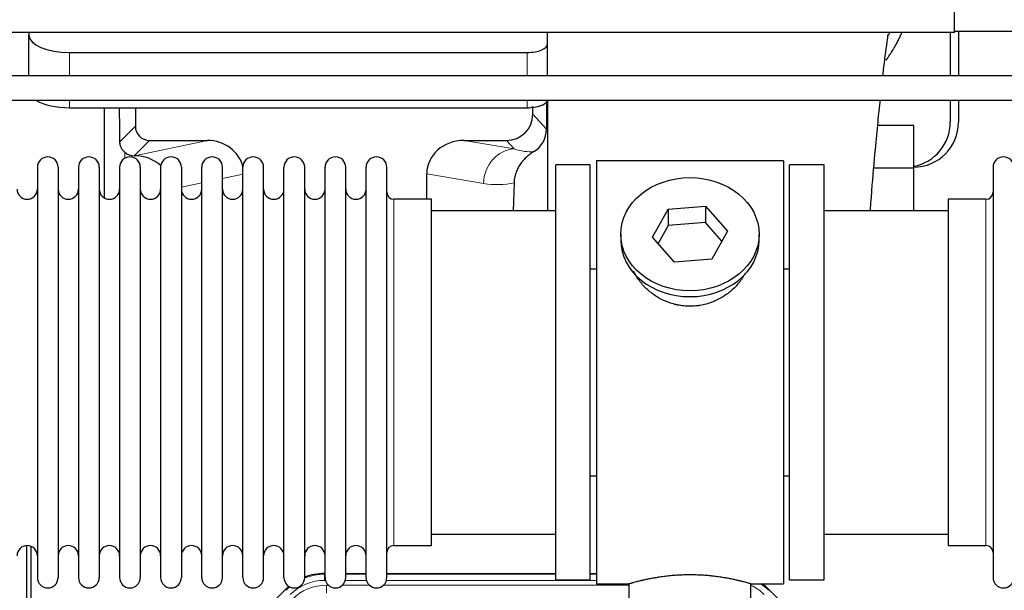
# Model space of a CAD drawing. Header units: inches. Extents: x 0 to 17820, y -10 to 12600.
# Tile 17 of 117: x 2681 to 3165, y 3589 to 3870. Entities that reach past the tile are written whole.
import ezdxf

# ---------------------------------------------------------------- set-up
doc = ezdxf.new("R2010")
doc.units = ezdxf.units.IN
doc.layers.add('1', color=7, linetype='Continuous', true_color=0xffffff)

msp = doc.modelspace()

# ---------------------------------------------------------------- linework, layer by layer
at = {"layer": '1', "color": 2, "linetype": 'Continuous', "lineweight": 25}
for p, q in [((3140.09, 3863.359), (3140.09, 4053.359)), ((3140.09, 3863.359), (1793.09, 3863.359)), ((2685.14, 3863.36), (2685.14, 3861.948)), ((2940.14, 3857.722), (2940.14, 3863.359)), ((3138.09, 3863.361), (3138.09, 3842.017)), ((3226.09, 3863.859), (3140.09, 3863.859)), ((3142.09, 3863.862), (3142.09, 3842.017)), ((2685.14, 3842.015), (2685.14, 3861.948)), ((2705.14, 3853.495), (2930.14, 3853.495)), ((2940.14, 3842.015), (2940.14, 3857.722)), ((2939.617, 3829.185), (2939.562, 3815.737)), ((2940.14, 3830.014), (2940.14, 3775.646)), ((3138.09, 3830.016), (3138.09, 3819.145)), ((3142.09, 3830.016), (3142.09, 3819.145)), ((2705.14, 3826.306), (2930.14, 3826.306)), ((2722.072, 3826.306), (2722.072, 3782.037)), ((2737.45, 3826.306), (2737.45, 3817.206)), ((2932.855, 3823.193), (2932.855, 3826.909)), ((3120.09, 3817.62), (3102.39, 3817.62)), ((3120.09, 3796.645), (3120.09, 3817.62)), ((2744.423, 3810.232), (2772.884, 3810.232)), ((2899.052, 3810.232), (2919.904, 3810.232)), ((2736.884, 3802.693), (2737.043, 3802.693)), ((2964.09, 3800.145), (2964.09, 3592.145)), ((3056.09, 3800.145), (2964.09, 3800.145)), ((3056.09, 3800.145), (3056.09, 3592.145)), ((2689.29, 3797.045), (2689.29, 3595.245)), ((2699.49, 3797.045), (2699.49, 3595.245)), ((2709.49, 3797.045), (2709.49, 3595.245)), ((2719.69, 3797.045), (2719.69, 3595.245)), ((2729.69, 3797.045), (2729.69, 3595.245)), ((2739.89, 3797.045), (2739.89, 3595.245)), ((2749.89, 3797.045), (2749.89, 3595.245)), ((2760.09, 3797.045), (2760.09, 3595.245)), ((2770.09, 3595.245), (2770.09, 3797.045)), ((2780.29, 3595.245), (2780.29, 3797.045)), ((2790.29, 3595.245), (2790.29, 3797.045)), ((2800.49, 3595.245), (2800.49, 3797.045)), ((2810.49, 3595.245), (2810.49, 3797.045)), ((2820.69, 3595.245), (2820.69, 3797.045)), ((2830.69, 3595.245), (2830.69, 3797.045)), ((2840.89, 3595.245), (2840.89, 3797.045)), ((2850.89, 3595.245), (2850.89, 3797.045)), ((2861.09, 3595.245), (2861.09, 3797.045)), ((2944.09, 3594.145), (2944.09, 3798.145)), ((2961.09, 3798.145), (2944.09, 3798.145)), ((2961.09, 3594.145), (2961.09, 3798.145)), ((3076.09, 3798.145), (3059.09, 3798.145)), ((3059.09, 3594.145), (3059.09, 3798.145)), ((3076.09, 3594.145), (3076.09, 3798.145)), ((3120.09, 3796.645), (3100.483, 3796.645)), ((3120.09, 3775.645), (3120.09, 3796.645)), ((3159.09, 3797.045), (3159.09, 3595.245)), ((2880.715, 3781.295), (2880.715, 3793.845)), ((2923.604, 3789.345), (2923.239, 3775.645)), ((2883.09, 3781.295), (2864.59, 3781.295)), ((2883.09, 3610.995), (2883.09, 3781.295)), ((3137.09, 3781.295), (3137.09, 3610.995)), ((3155.59, 3781.295), (3137.09, 3781.295)), ((2944.09, 3775.645), (2883.084, 3775.645)), ((2991.698, 3762.673), (2999.37, 3776.44)), ((2999.37, 3776.44), (3017.761, 3777.882)), ((2999.37, 3776.44), (2999.37, 3768.41)), ((3017.761, 3777.882), (3017.761, 3769.852)), ((3017.761, 3777.882), (3028.481, 3765.556)), ((3137.095, 3775.645), (3076.09, 3775.645)), ((2999.37, 3768.41), (2994.426, 3759.537)), ((3017.761, 3769.852), (2999.37, 3768.41)), ((3025.754, 3760.662), (3017.761, 3769.852)), ((2976.09, 3764.114), (2976.09, 3761.246)), ((3002.418, 3750.347), (2991.698, 3762.673)), ((3028.481, 3765.556), (3020.809, 3751.788)), ((3044.09, 3761.246), (3044.09, 3764.114)), ((3020.809, 3751.788), (3002.418, 3750.347)), ((2961.089, 3747.145), (2964.09, 3747.145)), ((3056.09, 3747.145), (3059.09, 3747.145)), ((2964.09, 3645.145), (2961.089, 3645.145)), ((3059.09, 3645.145), (3056.09, 3645.145)), ((2883.084, 3616.645), (2944.09, 3616.645)), ((3076.09, 3616.645), (3137.095, 3616.645)), ((2684.089, 3210.404), (2684.089, 3610.984)), ((2864.59, 3610.995), (2883.09, 3610.995)), ((3137.09, 3610.995), (3155.59, 3610.995)), ((2686.089, 3610.656), (2686.089, 3187.146)), ((2830.33, 3597.246), (2830.692, 3597.246)), ((2840.892, 3597.246), (2850.89, 3597.246)), ((2861.09, 3597.246), (2944.087, 3597.246)), ((2961.087, 3597.246), (2964.089, 3597.246)), ((2944.09, 3594.145), (2961.09, 3594.145)), ((2964.09, 3592.145), (2980.09, 3592.145)), ((2980.09, 3592.145), (2980.09, 3582.645)), ((3040.053, 3592.145), (3056.09, 3592.145)), ((3040.09, 3582.645), (3040.09, 3592.156)), ((3059.09, 3594.145), (3076.09, 3594.145)), ((2767.448, 3545.533), (2811.264, 3589.349)), ((3048.915, 3589.349), (3092.731, 3545.533))]:
    msp.add_line(p, q, dxfattribs=at)
at = {"layer": '1', "color": 110, "linetype": 'Continuous', "lineweight": 13}
for p, q in [((2705.14, 3842.015), (2705.14, 3853.495)), ((2930.14, 3842.015), (2930.14, 3853.495)), ((2705.14, 3826.306), (2705.14, 3830.015)), ((2930.14, 3826.306), (2930.14, 3830.015)), ((2932.855, 3823.193), (2939.562, 3815.737)), ((2729.832, 3809.588), (2737.45, 3817.206)), ((2744.423, 3810.232), (2736.884, 3802.693)), ((2737.043, 3802.693), (2772.884, 3810.232)), ((2899.052, 3810.232), (2923.695, 3806.017)), ((2923.695, 3806.017), (2919.904, 3810.232)), ((2732.281, 3801.485), (2732.281, 3804.398)), ((2790.29, 3793.656), (2780.29, 3791.553)), ((2908.56, 3789.082), (2880.715, 3793.845)), ((2770.09, 3789.408), (2760.09, 3787.304)), ((2864.59, 3610.995), (2864.59, 3781.295)), ((3155.59, 3781.295), (3155.59, 3610.995)), ((2830.33, 3597.246), (2830.485, 3596.871)), ((2830.485, 3596.871), (2830.691, 3596.871)), ((2830.485, 3593.875), (2830.485, 3596.871)), ((2840.891, 3596.871), (2850.892, 3596.871)), ((2861.092, 3596.871), (2944.087, 3596.871)), ((2961.088, 3596.871), (2964.089, 3596.871)), ((2830.878, 3593.875), (2830.485, 3593.875)), ((2851.079, 3593.875), (2840.704, 3593.875)), ((2964.089, 3593.875), (2860.905, 3593.875)), ((2811.42, 3588.974), (2811.264, 3589.349)), ((2831.462, 3591.518), (2832.309, 3591.518)), ((2831.462, 3587.523), (2831.462, 3591.518)), ((2839.272, 3591.518), (2852.51, 3591.518)), ((2859.472, 3591.518), (2980.088, 3591.518)), ((3048.915, 3589.349), (3048.759, 3588.974))]:
    msp.add_line(p, q, dxfattribs=at)
at = {"layer": '1', "color": 2, "linetype": 'Continuous', "lineweight": 25}
for centre, radius, start, end in [((3120.09, 3819.145), 22, 270, 0), ((3116.09, 3819.145), 22, 280.47656, 0), ((2694.39, 3797.045), 5.1, 0, 180), ((2714.59, 3797.045), 5.1, 0, 180), ((2734.79, 3797.045), 5.1, 0, 180), ((2754.99, 3797.045), 5.1, 0, 180), ((2775.19, 3797.045), 5.1, 0, 180), ((2795.39, 3797.045), 5.1, 0, 180), ((2815.59, 3797.045), 5.1, 0, 180), ((2835.79, 3797.045), 5.1, 0, 180), ((2855.99, 3797.045), 5.1, 0, 180), ((3164.19, 3797.045), 5.1, 0, 180), ((2684.29, 3786.295), 5, 180, 0), ((2704.49, 3786.295), 5, 180, 0), ((2724.69, 3786.295), 5, 180, 0), ((2744.89, 3786.295), 5, 180, 0), ((2765.09, 3786.295), 5, 180, 0), ((2785.29, 3786.295), 5, 180, 0), ((2805.49, 3786.295), 5, 180, 0), ((2825.69, 3786.295), 5, 180, 0), ((2845.89, 3786.295), 5, 180, 0), ((2864.59, 3784.795), 3.5, 180, 270), ((3155.59, 3784.795), 3.5, 270, 0), ((2684.29, 3605.995), 5, 0, 180), ((2704.49, 3605.995), 5, 0, 180), ((2724.69, 3605.995), 5, 0, 180), ((2744.89, 3605.995), 5, 0, 180), ((2765.09, 3605.995), 5, 0, 180), ((2785.29, 3605.995), 5, 0, 180), ((2805.49, 3605.995), 5, 0, 180), ((2825.69, 3605.995), 5, 0, 180), ((2845.89, 3605.995), 5, 0, 180), ((2864.59, 3607.495), 3.5, 90, 180), ((3155.59, 3607.495), 3.5, 0, 90), ((2694.39, 3595.245), 5.1, 180, 0), ((2714.59, 3595.245), 5.1, 180, 0), ((2734.79, 3595.245), 5.1, 180, 0), ((2754.99, 3595.245), 5.1, 180, 0), ((2775.19, 3595.245), 5.1, 180, 0), ((2795.39, 3595.245), 5.1, 180, 0), ((2815.59, 3595.245), 5.1, 180, 0), ((2835.79, 3595.245), 5.1, 180, 0), ((2855.99, 3595.245), 5.1, 180, 0), ((3164.19, 3595.245), 5.1, 180, 0)]:
    msp.add_arc(centre, radius, start, end, dxfattribs=at)
for centre, major_axis, ratio, start_param, end_param in [((2705.14, 3861.948), (-20, 0), 0.4226815, 0, 1.5707963), ((2930.14, 3857.722), (-10, 0), 0.4226815, 1.5707963, 3.1415927), ((2705.14, 3834.76), (-20, 0), 0.4226815, 0.609739, 1.5707963), ((2930.14, 3830.533), (-10, 0), 0.4226815, 1.8474697, 3.017276), ((2732.28, 3376.025), (10.169, -1338.716), 0.0006671, 1.9006026, 1.9138334), ((2930.14, 3830.533), (-10, 0), 0.4226815, 1.5707963, 1.7425489), ((2930.14, 3849.679), (0, 23.658), 0.4226815, 3.3133452, 3.4165375), ((2919.814, 3823.282), (-8.754, 9.732), 0.993147, 2.4124357, 3.9763944), ((2744.477, 3817.259), (4.987, 4.987), 0.9924325, 2.3599928, 3.9231925), ((2926.522, 3815.825), (12.412, -4.015), 0.9953148, 5.572067, 6.5905896), ((2772.268, 3793.167), (-18.076, -3.802), 0.9203203, 3.1559659, 4.4876926), ((2899.81, 3793.167), (18.879, -3.229), 0.8876007, 1.7611606, 3.2922561), ((2736.884, 3809.666), (-7.027, 0), 0.9924325, 0.8563441, 1.5707963), ((2737.043, 3785.758), (-18.402, 0), 0.9203203, 3.9349859, 4.712389), ((3010.09, 3761.246), (34, 0), 0.819152, 3.1416663, 6.2831608), ((2830.361, 3570.209, 0), (10.349, -24.985), 0.998395, 2.7494612, 3.1145601), ((3029.818, 3570.209, 0), (-10.349, -24.985), 0.998395, 2.7494612, 2.9094018), ((2830.361, 3570.209, 0), (10.349, -24.985), 0.998395, 3.4494404, 3.5337241)]:
    msp.add_ellipse(centre, major_axis=major_axis, ratio=ratio, start_param=start_param, end_param=end_param, dxfattribs=at)
at = {"layer": '1', "color": 110, "linetype": 'Continuous', "lineweight": 13}
for centre, major_axis, ratio, start_param, end_param in [((2923.695, 3789.082), (-2.866, -16.757), 0.8876007, 3.3319569, 4.8630524), ((2923.452, 3819.238), (17.605, -10.298), 0.5880236, 5.056727, 5.602163), ((2908.317, 3819.238), (33.02, -17.025), 0.7759833, 5.0998257, 5.5373073), ((2830.513, 3569.842), (10.345, -24.976), 0.9987509, 2.7494612, 3.1209322), ((2830.513, 3569.842, 0), (9.199, -22.209), 0.998395, 2.7494612, 3.5337241), ((3029.666, 3569.842), (-10.345, -24.976), 0.9987509, 2.7494612, 2.9335669), ((2830.513, 3569.842), (10.345, -24.976), 0.9987509, 3.439392, 3.5337241), ((2831.489, 3567.485, 0), (-9.199, 22.209), 0.998395, 5.8910538, 6.6753168), ((3029.666, 3569.842, 0), (-9.199, -22.209), 0.998395, 2.7494612, 3.0857139)]:
    msp.add_ellipse(centre, major_axis=major_axis, ratio=ratio, start_param=start_param, end_param=end_param, dxfattribs=at)
at = {"layer": '1', "color": 2, "linetype": 'Continuous', "lineweight": 25}
msp.add_ellipse((3010.09, 3764.114), major_axis=(34, 0), ratio=0.819152, dxfattribs=at)
for points, knots in [([(3106.538, 3849.723), (3106.937, 3850.275), (3107.823, 3851.535), (3108.672, 3852.827), (3109.364, 3853.921), (3109.592, 3854.288), (3109.93, 3854.843), (3110.041, 3855.028), (3110.263, 3855.399), (3110.813, 3856.328), (3111.763, 3858.017), (3112.947, 3860.301), (3113.733, 3861.953), (3114.134, 3862.84), (3114.183, 3862.949)], [0, 0, 0, 0, 0.134097, 0.3025606, 0.3025606, 0.3867925, 0.3867925, 0.4289084, 0.4289084, 0.4710243, 0.6394879, 0.8079515, 0.9764151, 1, 1, 1, 1]), ([(3104.977, 3842.202), (3105.087, 3843.192), (3105.556, 3847.364), (3106.348, 3853.96), (3107.242, 3860.248), (3107.494, 3861.978), (3107.433, 3862.129), (3107.422, 3862.136)], [0, 0, 0, 0, 0.0931508, 0.4007578, 0.69771, 0.9623173, 1, 1, 1, 1]), ([(4305.999, 3842.015), (4289.745, 3842.015), (4259.942, 3842.015), (4219.298, 3842.015), (4186.684, 3842.015), (4160.056, 3842.015), (4113.446, 3842.015), (4019.475, 3842.015), (3833.808, 3842.015), (3501.716, 3842.015), (2999.622, 3842.015), (2497.527, 3842.015), (2158.122, 3842.015), (2030.322, 3842.015), (1988.955, 3842.015), (1954.618, 3842.015), (1924.525, 3842.015), (1895.31, 3842.015), (1859.468, 3842.015), (1817.092, 3842.015), (1786.663, 3842.015), (1770.391, 3842.015)], [0, 0, 0, 0, 0.0192313, 0.0352607, 0.0480881, 0.0578183, 0.0667654, 0.1032345, 0.1689997, 0.2864376, 0.496148, 0.7630522, 0.8804901, 0.8977143, 0.9142589, 0.9294322, 0.9383407, 0.9498627, 0.9639982, 0.9807471, 1, 1, 1, 1]), ([(1770.391, 3830.015), (1786.552, 3830.015), (1816.262, 3830.015), (1856.814, 3830.015), (1889.428, 3830.015), (1916.056, 3830.015), (1962.666, 3830.015), (2056.637, 3830.015), (2242.304, 3830.015), (2574.396, 3830.015), (3076.491, 3830.015), (3578.585, 3830.015), (3917.99, 3830.015), (4045.791, 3830.015), (4087.157, 3830.015), (4121.494, 3830.015), (4151.587, 3830.015), (4180.802, 3830.015), (4216.644, 3830.015), (4259.113, 3830.015), (4289.634, 3830.015), (4305.999, 3830.015)], [0, 0, 0, 0, 0.0191219, 0.0351513, 0.0479787, 0.0577089, 0.066656, 0.1031252, 0.1688903, 0.2863282, 0.4960386, 0.7629428, 0.8803807, 0.8976049, 0.9141495, 0.9293228, 0.9382314, 0.9497533, 0.9638888, 0.9806377, 1, 1, 1, 1]), ([(3098.807, 3775.939), (3099.05, 3779.194), (3099.851, 3789.662), (3101.102, 3804.423), (3102.503, 3819.005), (3103.308, 3826.693), (3103.672, 3830.116)], [0, 0, 0, 0, 0.1559493, 0.5105276, 0.7719824, 1, 1, 1, 1]), ([(2732.281, 3804.398), (2732.091, 3804.562), (2731.911, 3804.733), (2731.573, 3805.09), (2731.413, 3805.277), (2731.114, 3805.666), (2730.975, 3805.868), (2730.829, 3806.105), (2730.813, 3806.131), (2730.781, 3806.184), (2730.766, 3806.211), (2730.719, 3806.291), (2730.629, 3806.453), (2730.545, 3806.617), (2730.387, 3806.948), (2730.294, 3807.174), (2730.132, 3807.635), (2730.063, 3807.87), (2729.993, 3808.171), (2729.98, 3808.231), (2729.955, 3808.353), (2729.944, 3808.414), (2729.912, 3808.598), (2729.894, 3808.72), (2729.85, 3809.09), (2729.834, 3809.338), (2729.832, 3809.588)], [0, 0, 0, 0, 0.125, 0.125, 0.25, 0.25, 0.375, 0.375, 0.390625, 0.390625, 0.40625, 0.40625, 0.4375, 0.5, 0.5, 0.625, 0.625, 0.75, 0.75, 0.78125, 0.78125, 0.8125, 0.8125, 0.875, 0.875, 1, 1, 1, 1]), ([(2933.318, 3804.72), (2932.977, 3804.514), (2932.309, 3804.085), (2931.347, 3803.395), (2930.426, 3802.658), (2929.839, 3802.135), (2929.266, 3801.595), (2928.987, 3801.317), (2928.442, 3800.744), (2928.178, 3800.449), (2927.856, 3800.069), (2927.792, 3799.992), (2927.666, 3799.838), (2927.479, 3799.606), (2927.297, 3799.371), (2926.942, 3798.896), (2926.489, 3798.252), (2926.079, 3797.584), (2925.69, 3796.905), (2925.506, 3796.559), (2925.161, 3795.856), (2925, 3795.498), (2924.701, 3794.769), (2924.563, 3794.399), (2924.406, 3793.927), (2924.375, 3793.832), (2924.33, 3793.689), (2924.316, 3793.641), (2924.287, 3793.546), (2924.215, 3793.307), (2924.149, 3793.067), (2924.002, 3792.49), (2923.918, 3792.102), (2923.778, 3791.323), (2923.723, 3790.931), (2923.641, 3790.142), (2923.615, 3789.745), (2923.604, 3789.345)], [0, 0, 0, 0, 0.0625, 0.125, 0.1875, 0.25, 0.25, 0.3125, 0.3125, 0.375, 0.375, 0.390625, 0.390625, 0.40625, 0.4375, 0.4375, 0.5, 0.5625, 0.5625, 0.625, 0.625, 0.6875, 0.6875, 0.75, 0.75, 0.765625, 0.765625, 0.7734375, 0.7734375, 0.78125, 0.8125, 0.8125, 0.875, 0.875, 0.9375, 0.9375, 1, 1, 1, 1]), ([(3012.947, 3728.822), (3011.956, 3728.728), (3010.968, 3728.684), (3008.999, 3728.691), (3008.018, 3728.742), (3006.063, 3728.94), (3005.09, 3729.087), (3003.877, 3729.33), (3003.635, 3729.382), (3003.272, 3729.464), (3003.15, 3729.492), (3002.909, 3729.549), (3002.307, 3729.697), (3001.714, 3729.862), (3000.303, 3730.29), (2999.383, 3730.618), (2997.581, 3731.358), (2996.699, 3731.768), (2995.405, 3732.446), (2994.978, 3732.682), (2994.451, 3732.99), (2994.346, 3733.052), (2994.136, 3733.178), (2993.823, 3733.368), (2993.515, 3733.563), (2992.498, 3734.222), (2991.717, 3734.781), (2990.218, 3735.959), (2989.499, 3736.578), (2988.125, 3737.875), (2987.47, 3738.553), (2986.223, 3739.967), (2985.642, 3740.692), (2984.562, 3742.174), (2984.064, 3742.931), (2983.16, 3744.455), (2982.753, 3745.221), (2982.386, 3746.002)], [0, 0, 0, 0, 0.0770832, 0.0770832, 0.1541663, 0.1541663, 0.2312495, 0.2312495, 0.2505203, 0.2505203, 0.2601557, 0.2601557, 0.2697911, 0.3083327, 0.3083327, 0.3854159, 0.3854159, 0.462499, 0.462499, 0.5010406, 0.5010406, 0.510676, 0.510676, 0.5203114, 0.5395822, 0.5395822, 0.6166654, 0.6166654, 0.6937486, 0.6937486, 0.7708317, 0.7708317, 0.8479149, 0.8479149, 0.9249981, 0.9249981, 1, 1, 1, 1]), ([(3037.294, 3744.995), (3037.042, 3744.514), (3036.774, 3744.036), (3036.431, 3743.464), (3036.371, 3743.366), (3036.251, 3743.172), (3036.069, 3742.882), (3035.882, 3742.595), (3035.501, 3742.024), (3035.238, 3741.649), (3034.419, 3740.54), (3033.836, 3739.823), (3032.595, 3738.432), (3031.938, 3737.76), (3031.07, 3736.948), (3030.805, 3736.707), (3030.536, 3736.47), (3030.355, 3736.312), (3030.264, 3736.233), (3029.807, 3735.844), (3029.435, 3735.542), (3028.298, 3734.66), (3027.514, 3734.107), (3025.894, 3733.072), (3025.057, 3732.589), (3023.763, 3731.919), (3023.324, 3731.706), (3022.656, 3731.399), (3022.432, 3731.299), (3022.093, 3731.153), (3021.979, 3731.105), (3021.751, 3731.01), (3021.637, 3730.963), (3020.609, 3730.548), (3019.681, 3730.225), (3017.802, 3729.668), (3016.849, 3729.434), (3015.401, 3729.152), (3014.915, 3729.07), (3014.181, 3728.964), (3013.935, 3728.931), (3013.442, 3728.872), (3013.195, 3728.846), (3012.947, 3728.822)], [0, 0, 0, 0, 0.0572264, 0.0572264, 0.069011, 0.069011, 0.0807957, 0.104365, 0.104365, 0.1515037, 0.1515037, 0.2457811, 0.2457811, 0.3400585, 0.3400585, 0.3636278, 0.3754125, 0.3754125, 0.3871971, 0.3871971, 0.4343358, 0.4343358, 0.5286132, 0.5286132, 0.6228905, 0.6228905, 0.6700292, 0.6700292, 0.6935986, 0.6935986, 0.7053832, 0.7053832, 0.7171679, 0.7171679, 0.8114453, 0.8114453, 0.9057226, 0.9057226, 0.9528613, 0.9528613, 0.9764307, 0.9764307, 1, 1, 1, 1]), ([(3040.09, 3592.145), (3040.09, 3592.145), (3040.042, 3592.159), (3039.898, 3592.201), (3039.838, 3592.218), (3039.729, 3592.249), (3039.67, 3592.266), (3039.604, 3592.285), (3039.558, 3592.297), (3039.535, 3592.304), (3039.316, 3592.366), (3039.075, 3592.434), (3038.504, 3592.592), (3038.173, 3592.683), (3037.423, 3592.884), (3037.003, 3592.994), (3036.479, 3593.129), (3036.42, 3593.144), (3036.301, 3593.174), (3036.24, 3593.19), (3036.058, 3593.236), (3035.933, 3593.267), (3035.554, 3593.362), (3035.291, 3593.427), (3034.475, 3593.625), (3033.894, 3593.762), (3032.659, 3594.042), (3032.005, 3594.185), (3030.968, 3594.402), (3030.613, 3594.474), (3030.157, 3594.564), (3030.065, 3594.583), (3029.881, 3594.619), (3029.603, 3594.673), (3029.322, 3594.726), (3028.376, 3594.904), (3027.593, 3595.043), (3025.976, 3595.31), (3025.142, 3595.439), (3023.851, 3595.621), (3022.977, 3595.739), (3022.076, 3595.849), (3021.504, 3595.914), (3021.39, 3595.927), (3021.16, 3595.953), (3020.815, 3595.991), (3020.469, 3596.027), (3019.774, 3596.098), (3019.308, 3596.142), (3017.901, 3596.265), (3016.951, 3596.335), (3015.03, 3596.448), (3014.057, 3596.492), (3012.827, 3596.529), (3012.457, 3596.539), (3012.023, 3596.548), (3011.837, 3596.551), (3011.713, 3596.553), (3011.65, 3596.554), (3011.091, 3596.563), (3010.595, 3596.566), (3009.111, 3596.566), (3008.128, 3596.552), (3006.174, 3596.494), (3005.202, 3596.451), (3003.754, 3596.366), (3003.272, 3596.334), (3002.552, 3596.282), (3002.313, 3596.263), (3001.954, 3596.235), (3001.834, 3596.225), (3001.596, 3596.205), (3001.477, 3596.195), (3000.412, 3596.102), (2999.487, 3596.007), (2997.679, 3595.8), (2996.797, 3595.687), (2995.073, 3595.444), (2994.232, 3595.315), (2993.31, 3595.163), (2993.208, 3595.146), (2993.005, 3595.111), (2992.702, 3595.06), (2992.403, 3595.008), (2991.813, 3594.904), (2991.428, 3594.833), (2990.297, 3594.621), (2989.576, 3594.478), (2988.2, 3594.191), (2987.545, 3594.048), (2986.767, 3593.872), (2986.536, 3593.819), (2986.311, 3593.767), (2986.161, 3593.732), (2986.087, 3593.714), (2985.719, 3593.628), (2985.436, 3593.56), (2984.618, 3593.362), (2984.116, 3593.235), (2983.194, 3592.999), (2982.775, 3592.889), (2982.21, 3592.737), (2982.032, 3592.689), (2981.781, 3592.621), (2981.66, 3592.588), (2981.545, 3592.556), (2981.47, 3592.535), (2981.433, 3592.525), (2981.107, 3592.435), (2980.866, 3592.367), (2980.48, 3592.257), (2980.334, 3592.216), (2980.188, 3592.174), (2980.151, 3592.163), (2980.114, 3592.153), (2980.105, 3592.15), (2980.093, 3592.146), (2980.089, 3592.145), (2980.09, 3592.145)], [0, 0, 0, 0, 0.0311289, 0.0311289, 0.0467558, 0.0467558, 0.0545693, 0.0584761, 0.0584761, 0.0623828, 0.0623828, 0.0936367, 0.0936367, 0.1248906, 0.1248906, 0.1561445, 0.1561445, 0.1600513, 0.1600513, 0.163958, 0.163958, 0.1717715, 0.1717715, 0.1873984, 0.1873984, 0.2186523, 0.2186523, 0.2499062, 0.2499062, 0.2655332, 0.2655332, 0.2694399, 0.2694399, 0.2733467, 0.2811601, 0.2811601, 0.3124141, 0.3124141, 0.343668, 0.343668, 0.3592949, 0.3749219, 0.3749219, 0.3788286, 0.3788286, 0.3827353, 0.3905488, 0.3905488, 0.4061758, 0.4061758, 0.4374297, 0.4374297, 0.4686836, 0.4686836, 0.4764971, 0.4804038, 0.4823572, 0.4823572, 0.4843105, 0.4843105, 0.4999375, 0.4999375, 0.5311914, 0.5311914, 0.5624453, 0.5624453, 0.5780723, 0.5780723, 0.5858857, 0.5858857, 0.5897925, 0.5897925, 0.5936992, 0.5936992, 0.6249531, 0.6249531, 0.656207, 0.656207, 0.6874609, 0.6874609, 0.6913677, 0.6913677, 0.6952744, 0.7030879, 0.7030879, 0.7187148, 0.7187148, 0.7499687, 0.7499687, 0.7812227, 0.7812227, 0.7890361, 0.7929429, 0.7929429, 0.7968496, 0.7968496, 0.8124766, 0.8124766, 0.8437305, 0.8437305, 0.8749844, 0.8749844, 0.8906113, 0.8906113, 0.8984248, 0.9023315, 0.9023315, 0.9062383, 0.9062383, 0.9374922, 0.9374922, 0.9687461, 0.9687461, 0.984373, 0.984373, 0.9921865, 0.9921865, 1, 1, 1, 1])]:
    msp.add_open_spline(points, degree=3, knots=knots, dxfattribs=at)
msp.add_open_spline([(3107.722, 3861.848), (3107.94, 3862.324), (3108.152, 3862.801), (3108.359, 3863.279)], degree=3, dxfattribs=at)
msp.add_rational_spline([(2932.855, 3826.909), (2932.863, 3826.688), (2932.871, 3826.467)], [0.500000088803, 0.499999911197, 0.500000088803], degree=2, dxfattribs=at)

doc.saveas('drawing.dxf')
